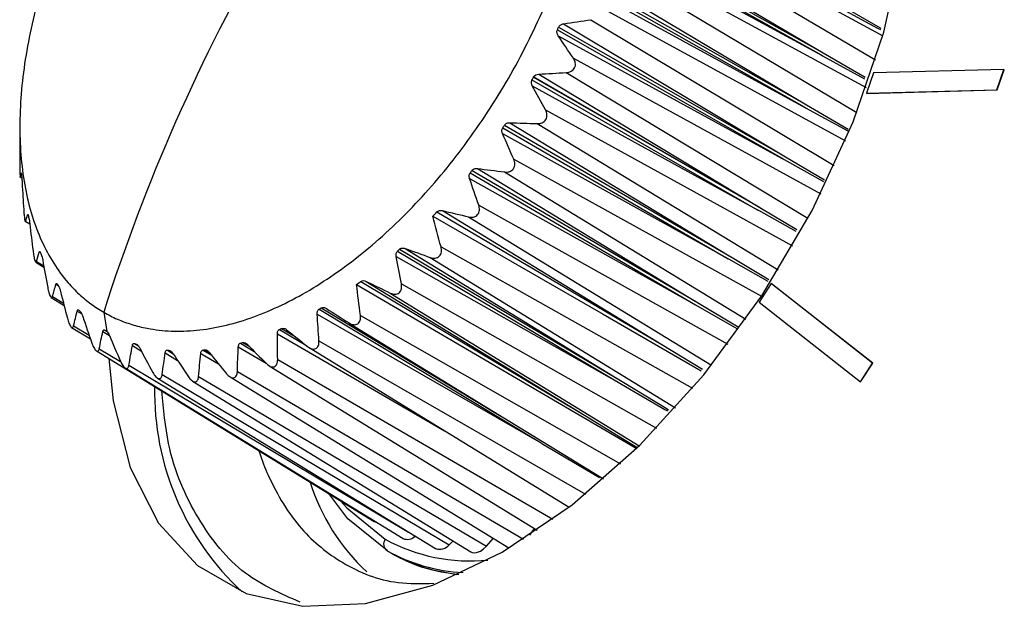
# Model space of a CAD drawing. Header units: millimetres. Extents: x 25 to 1229, y -261 to 1180.
# Tile 46 of 224: x 800 to 822, y 45 to 59. Entities that reach past the tile are written whole.
import ezdxf

# ---------------------------------------------------------------- set-up
doc = ezdxf.new("R2010")
doc.units = ezdxf.units.MM

msp = doc.modelspace()

# ---------------------------------------------------------------- linework, layer by layer
at = {"color": 7, "linetype": 'Continuous', "lineweight": 25}
for p, q in [((813.928, 61.279), (819.6, 58.2)), ((813.856, 60.955), (819.436, 57.657)), ((813.17, 60.681), (818.262, 57.816)), ((813.267, 60.769), (818.262, 57.816)), ((813.153, 60.619), (818.217, 57.769)), ((813.194, 60.501), (818.147, 57.806)), ((813.621, 60.087), (819.227, 57.037)), ((813.517, 59.758), (819.02, 56.482)), ((812.808, 59.535), (817.894, 56.651)), ((812.913, 59.617), (817.894, 56.651)), ((812.786, 59.473), (817.84, 56.605)), ((812.815, 59.347), (817.789, 56.633)), ((813.2, 58.886), (818.761, 55.85)), ((812.453, 58.466), (817.419, 55.49)), ((813.066, 58.558), (818.513, 55.293)), ((812.313, 58.33), (817.366, 55.442)), ((812.331, 58.2), (817.333, 55.459)), ((812.342, 58.392), (817.419, 55.49)), ((818.147, 57.806), (818.246, 57.753)), ((818.217, 57.769), (818.246, 57.753)), ((818.262, 57.816), (818.263, 57.816)), ((818.262, 57.816), (818.263, 57.816)), ((818.263, 57.816), (819.203, 57.274)), ((812.672, 57.696), (818.209, 54.662)), ((818.246, 57.753), (819.19, 57.234)), ((811.895, 57.338), (816.848, 54.352)), ((812.511, 57.376), (817.924, 54.112)), ((819.395, 57.367), (819.236, 56.914)), ((822.313, 57.444), (819.395, 57.367)), ((822.154, 56.99), (822.313, 57.444)), ((822.161, 56.986), (822.32, 57.439)), ((822.313, 57.444), (822.32, 57.439)), ((811.745, 57.213), (816.802, 54.298)), ((811.778, 57.273), (816.848, 54.352)), ((816.848, 54.352), (811.781, 57.277)), ((811.752, 57.08), (816.791, 54.304)), ((819.236, 56.914), (822.154, 56.99)), ((819.236, 56.914), (819.243, 56.909)), ((819.243, 56.909), (822.161, 56.986)), ((822.154, 56.99), (822.161, 56.986)), ((812.047, 56.54), (817.579, 53.493)), ((817.789, 56.633), (817.872, 56.587)), ((817.84, 56.605), (817.872, 56.587)), ((817.872, 56.587), (818.814, 56.067)), ((817.894, 56.651), (817.895, 56.651)), ((817.894, 56.651), (817.895, 56.651)), ((817.895, 56.651), (818.827, 56.108)), ((800.279, 56.229), (800.276, 55.932)), ((811.249, 56.252), (816.161, 53.275)), ((811.861, 56.233), (817.26, 52.96)), ((811.087, 56.007), (816.129, 53.213)), ((811.091, 56.141), (816.137, 53.208)), ((811.128, 56.198), (816.174, 53.267)), ((800.276, 55.932), (800.276, 55.9)), ((811.336, 55.438), (816.881, 52.366)), ((817.333, 55.459), (817.392, 55.427)), ((817.366, 55.442), (817.392, 55.427)), ((817.392, 55.427), (818.272, 54.937)), ((817.419, 55.49), (817.42, 55.489)), ((817.419, 55.49), (817.42, 55.489)), ((817.42, 55.489), (818.294, 54.977)), ((810.362, 55.133), (815.406, 52.178)), ((810.403, 55.186), (815.43, 52.243)), ((810.526, 55.228), (815.402, 52.26)), ((811.128, 55.149), (816.535, 51.858)), ((800.288, 55.039), (800.322, 55.018)), ((810.348, 55), (815.406, 52.178)), ((809.616, 54.255), (814.649, 51.285)), ((809.74, 54.284), (814.649, 51.285)), ((810.552, 54.41), (816.129, 51.298)), ((816.791, 54.304), (816.814, 54.291)), ((816.802, 54.298), (816.814, 54.291)), ((816.814, 54.291), (817.651, 53.822)), ((816.848, 54.352), (817.674, 53.863)), ((800.409, 54.043), (800.5, 53.987)), ((810.326, 54.143), (815.762, 50.823)), ((808.735, 53.38), (813.752, 50.396)), ((808.781, 53.422), (813.765, 50.46)), ((808.904, 53.437), (813.654, 50.528)), ((809.708, 53.473), (815.34, 50.309)), ((800.636, 53.13), (800.819, 53.017)), ((800.652, 53.145), (800.813, 53.047)), ((808.704, 53.255), (813.752, 50.396)), ((809.469, 53.235), (814.959, 49.872)), ((816.129, 53.213), (816.148, 53.202)), ((816.137, 53.208), (816.148, 53.202)), ((816.148, 53.202), (817.029, 52.704)), ((816.161, 53.275), (816.187, 53.26)), ((816.174, 53.267), (816.187, 53.26)), ((816.187, 53.26), (817.051, 52.744)), ((807.913, 52.701), (812.918, 49.706)), ((808.034, 52.701), (812.918, 49.706)), ((801.085, 52.633), (801.141, 52.599)), ((808.82, 52.645), (814.532, 49.411)), ((817.101, 52.65), (816.828, 52.233)), ((819.37, 50.87), (817.101, 52.65)), ((817.101, 52.65), (817.109, 52.646)), ((819.377, 50.866), (817.109, 52.646)), ((800.983, 52.337), (801.269, 52.162)), ((801.012, 52.362), (801.255, 52.214)), ((808.571, 52.439), (814.146, 49.02)), ((815.402, 52.26), (815.45, 52.231)), ((801.563, 52.036), (801.665, 51.974)), ((806.979, 52.078), (811.948, 49.085)), ((807.028, 52.106), (811.048, 49.685)), ((815.406, 52.178), (815.408, 52.177)), ((815.406, 52.178), (815.408, 52.177)), ((815.408, 52.177), (816.334, 51.649)), ((815.43, 52.243), (815.45, 52.231)), ((815.45, 52.231), (816.362, 51.683)), ((816.828, 52.233), (819.097, 50.453)), ((802.156, 52.01), (802.225, 51.582)), ((806.936, 51.968), (811.958, 49.079)), ((807.904, 51.94), (813.725, 48.618)), ((801.438, 51.671), (801.858, 51.413)), ((801.483, 51.708), (801.829, 51.499)), ((802.182, 51.608), (802.224, 51.583)), ((806.092, 51.626), (806.695, 51.262)), ((806.14, 51.647), (806.441, 51.465)), ((807.654, 51.768), (813.345, 48.277)), ((802.137, 51.577), (802.284, 51.488)), ((806.045, 51.527), (809.789, 49.355)), ((806.975, 51.371), (812.943, 47.938)), ((802.056, 51.194), (802.535, 50.906)), ((802.797, 51.262), (802.999, 51.141)), ((802.845, 51.309), (802.933, 51.255)), ((802.884, 51.297), (802.908, 51.282)), ((803.582, 51.16), (803.714, 51.079)), ((803.624, 51.156), (803.681, 51.121)), ((804.378, 51.163), (804.57, 51.046)), ((804.423, 51.168), (804.519, 51.109)), ((805.17, 51.232), (805.792, 50.868)), ((805.22, 51.32), (805.525, 51.134)), ((805.267, 51.333), (805.419, 51.24)), ((806.754, 51.217), (812.575, 47.646)), ((814.649, 51.285), (815.563, 50.732)), ((801.992, 51.143), (808.215, 47.325)), ((803.531, 51.098), (803.811, 50.932)), ((804.327, 51.088), (804.728, 50.852)), ((806.051, 50.949), (812.211, 47.376)), ((802.636, 50.763), (808.859, 46.945)), ((802.722, 50.828), (808.977, 47.09)), ((805.859, 50.813), (811.861, 47.131)), ((819.097, 50.453), (819.37, 50.87)), ((819.104, 50.449), (819.377, 50.866)), ((819.37, 50.87), (819.377, 50.866)), ((803.359, 50.537), (809.584, 46.717)), ((803.468, 50.619), (809.893, 46.806)), ((804.282, 50.569), (810.724, 46.773)), ((804.985, 50.562), (811.225, 46.733)), ((805.148, 50.68), (811.558, 46.932)), ((813.654, 50.528), (813.801, 50.438)), ((804.145, 50.47), (810.378, 46.646)), ((813.752, 50.396), (813.753, 50.396)), ((813.752, 50.396), (813.753, 50.396)), ((813.765, 50.46), (813.801, 50.438)), ((819.097, 50.453), (819.104, 50.449)), ((811.948, 49.085), (811.969, 49.073)), ((811.958, 49.079), (811.969, 49.073)), ((811.695, 47.021), (811.804, 47.165)), ((809.893, 46.806), (809.982, 46.889)), ((810.724, 46.773), (810.878, 46.946)), ((808.499, 46.672), (808.599, 46.615)), ((811.225, 46.733), (811.231, 46.73))]:
    msp.add_line(p, q, dxfattribs=at)
at = {"color": 7, "linetype": 'Continuous', "lineweight": 25, "flags": 128}
for points in [[(811.08, 46.642), (812.642, 47.698), (814.161, 49.035), (815.591, 50.611), (816.889, 52.379), (818.015, 54.285), (818.936, 56.27), (819.622, 58.276), (820.054, 60.24), (820.217, 62.104), (820.108, 63.81), (819.729, 65.307), (819.092, 66.548), (818.217, 67.498), (817.129, 68.126), (815.863, 68.413), (814.456, 68.351), (812.951, 67.942), (812.67, 67.831)], [(818.507, 58.902), (819.482, 58.37), (819.545, 58.336)], [(818.518, 58.963), (819.489, 58.408), (819.556, 58.37)], [(809.528, 54.16), (813.34, 51.964), (815.536, 50.7)], [(807.818, 52.631), (811.612, 50.407), (814.076, 48.963)], [(802.271, 50.972), (802.366, 50.03), (802.745, 48.533), (803.381, 47.291), (804.257, 46.342), (805.344, 45.714), (806.611, 45.427), (808.018, 45.489), (809.523, 45.898), (811.08, 46.642)], [(813.753, 50.396), (814.721, 49.834), (814.779, 49.8)], [(813.801, 50.438), (814.751, 49.861), (814.803, 49.828)], [(812.918, 49.706), (813.865, 49.127), (814.095, 48.987)], [(811.969, 49.073), (812.931, 48.504), (813.257, 48.311)], [(808.499, 46.673), (807.622, 47.386), (807.196, 47.95)], [(807.459, 47.789), (807.597, 47.628), (808.458, 46.928)], [(808.215, 47.325), (808.253, 47.309), (808.272, 47.305)], [(810.378, 46.646), (810.405, 46.634), (810.462, 46.624), (810.525, 46.635), (810.593, 46.664), (810.66, 46.711), (810.724, 46.773)]]:
    msp.add_lwpolyline(points, dxfattribs=at)
at = {"color": 7, "linetype": 'Continuous', "lineweight": 25}
for centre, radius, start, end in [((842.376, 39.242), 42.198, 149.9717, 162.3884), ((809.382, 50.226), 6.087, 178.8984, 227.348), ((811.223, 49.608), 4.661, 197.4906, 227.04), ((808.954, 47.167), 0.242, 246.8809, 316.0327), ((808.608, 46.821), 0.184, 144.8149, 233.6488), ((810.361, 50.409), 3.968, 241.3335, 275.7033), ((809.677, 46.977), 0.275, 250.3736, 321.5781), ((810.37, 49.993), 3.811, 240.5919, 267.5181), ((810.456, 49.899), 3.773, 240.5, 264.7477)]:
    msp.add_arc(centre, radius, start, end, dxfattribs=at)
for points, knots in [([(811.216, 67.712), (811.167, 67.74), (811.067, 67.795), (810.912, 67.867), (810.753, 67.932), (810.589, 67.987), (810.421, 68.034), (810.134, 68.098), (809.713, 68.147), (809.143, 68.129), (808.551, 68.032), (807.736, 67.797), (806.685, 67.31), (805.423, 66.437), (804.212, 65.312), (803.097, 63.978), (802.122, 62.488), (801.321, 60.896), (800.726, 59.265), (800.36, 57.656), (800.237, 56.132), (800.341, 54.981), (800.545, 54.159), (800.757, 53.598), (801.027, 53.095), (801.315, 52.706), (801.601, 52.412), (801.865, 52.19), (802.059, 52.07), (802.156, 52.01)], [0, 0, 0, 0, 0.0104178, 0.0208114, 0.031191, 0.0415671, 0.05195, 0.06235, 0.0937386, 0.1250392, 0.1562971, 0.1874382, 0.2501457, 0.3128417, 0.3754258, 0.4377556, 0.5003664, 0.5626181, 0.6252168, 0.6875796, 0.7500305, 0.8125883, 0.8437017, 0.8749353, 0.9062388, 0.9376336, 0.9584212, 0.9791824, 1, 1, 1, 1]), ([(802.156, 52.01), (802.206, 51.982), (802.306, 51.926), (802.462, 51.854), (802.622, 51.789), (802.786, 51.733), (802.955, 51.686), (803.243, 51.623), (803.663, 51.575), (804.233, 51.593), (804.825, 51.69), (805.639, 51.926), (806.687, 52.412), (807.945, 53.283), (809.154, 54.404), (810.269, 55.737), (811.246, 57.228), (812.047, 58.819), (812.643, 60.451), (813.01, 62.059), (813.134, 63.584), (813.031, 64.736), (812.828, 65.559), (812.616, 66.121), (812.347, 66.623), (812.059, 67.012), (811.774, 67.307), (811.508, 67.53), (811.314, 67.651), (811.216, 67.712)], [0, 0, 0, 0, 0.01047, 0.020915, 0.031346, 0.041774, 0.052208, 0.06266, 0.093979, 0.125211, 0.156488, 0.187649, 0.250264, 0.312526, 0.375144, 0.437498, 0.499982, 0.562537, 0.62483, 0.687463, 0.749742, 0.812317, 0.84352, 0.874844, 0.906028, 0.937304, 0.958201, 0.979072, 1, 1, 1, 1]), ([(812.342, 58.392), (812.345, 58.399), (812.352, 58.412), (812.368, 58.429), (812.39, 58.445), (812.418, 58.459), (812.441, 58.464), (812.453, 58.466)], [0, 0, 0, 0, 0.162854, 0.327357, 0.50047, 0.741476, 1, 1, 1, 1]), ([(812.331, 58.2), (812.325, 58.21), (812.314, 58.23), (812.304, 58.264), (812.302, 58.298), (812.31, 58.32), (812.313, 58.33)], [0, 0, 0, 0, 0.257474, 0.505339, 0.760765, 1, 1, 1, 1]), ([(812.511, 57.376), (812.53, 57.378), (812.568, 57.382), (812.638, 57.409), (812.712, 57.477), (812.723, 57.576), (812.702, 57.648), (812.682, 57.68), (812.672, 57.696)], [0, 0, 0, 0, 0.130205, 0.251725, 0.499443, 0.748095, 0.869676, 1, 1, 1, 1]), ([(811.752, 57.08), (811.747, 57.091), (811.737, 57.112), (811.73, 57.146), (811.731, 57.181), (811.74, 57.203), (811.745, 57.213)], [0, 0, 0, 0, 0.258713, 0.500277, 0.755898, 1, 1, 1, 1]), ([(811.861, 56.233), (811.88, 56.233), (811.918, 56.234), (811.99, 56.254), (812.068, 56.316), (812.087, 56.415), (812.072, 56.489), (812.056, 56.523), (812.047, 56.54)], [0, 0, 0, 0, 0.1296449, 0.2506413, 0.4989874, 0.7479906, 0.8695967, 1, 1, 1, 1]), ([(811.128, 56.198), (811.133, 56.204), (811.142, 56.216), (811.16, 56.231), (811.184, 56.243), (811.214, 56.251), (811.237, 56.252), (811.249, 56.252)], [0, 0, 0, 0, 0.162953, 0.327431, 0.500466, 0.741547, 1, 1, 1, 1]), ([(811.087, 56.007), (811.083, 56.018), (811.074, 56.04), (811.071, 56.075), (811.074, 56.11), (811.085, 56.131), (811.091, 56.141)], [0, 0, 0, 0, 0.258382, 0.499499, 0.755609, 1, 1, 1, 1]), ([(811.128, 55.149), (811.147, 55.147), (811.184, 55.144), (811.257, 55.157), (811.339, 55.211), (811.366, 55.309), (811.357, 55.384), (811.343, 55.42), (811.336, 55.438)], [0, 0, 0, 0, 0.129636, 0.250582, 0.498953, 0.748014, 0.869586, 1, 1, 1, 1]), ([(800.276, 55.326), (800.276, 55.308), (800.277, 55.272), (800.278, 55.196), (800.28, 55.099), (800.284, 55.046), (800.286, 55.033), (800.287, 55.037), (800.288, 55.039)], [0, 0, 0, 0, 0.1302184, 0.251494, 0.5000555, 0.7486844, 0.8698428, 1, 1, 1, 1]), ([(800.307, 55.127), (800.307, 55.128), (800.308, 55.13), (800.31, 55.124), (800.312, 55.111), (800.314, 55.095), (800.315, 55.086)], [0, 0, 0, 0, 0.2587972, 0.4996493, 0.7559768, 1, 1, 1, 1]), ([(810.348, 55), (810.345, 55.012), (810.338, 55.034), (810.337, 55.069), (810.343, 55.104), (810.356, 55.124), (810.362, 55.133)], [0, 0, 0, 0, 0.258479, 0.499539, 0.755692, 1, 1, 1, 1]), ([(810.403, 55.186), (810.408, 55.191), (810.418, 55.202), (810.437, 55.215), (810.462, 55.225), (810.492, 55.231), (810.515, 55.229), (810.526, 55.228)], [0, 0, 0, 0, 0.159781, 0.322625, 0.495406, 0.741799, 1, 1, 1, 1]), ([(800.32, 55.034), (800.322, 55.016), (800.324, 54.993), (800.328, 54.947), (800.329, 54.923), (800.33, 54.901)], [0, 0, 0, 0, 0.5, 0.5, 1, 1, 1, 1]), ([(800.364, 54.307), (800.365, 54.287), (800.367, 54.251), (800.374, 54.175), (800.386, 54.081), (800.398, 54.037), (800.405, 54.032), (800.408, 54.039), (800.409, 54.043)], [0, 0, 0, 0, 0.130223, 0.251475, 0.500013, 0.74862, 0.869794, 1, 1, 1, 1]), ([(810.326, 54.143), (810.345, 54.14), (810.381, 54.133), (810.454, 54.139), (810.539, 54.184), (810.571, 54.278), (810.568, 54.354), (810.558, 54.391), (810.552, 54.41)], [0, 0, 0, 0, 0.130106, 0.251416, 0.499974, 0.748638, 0.869899, 1, 1, 1, 1]), ([(800.452, 54.192), (800.453, 54.194), (800.455, 54.199), (800.459, 54.197), (800.464, 54.187), (800.467, 54.172), (800.469, 54.165)], [0, 0, 0, 0, 0.258784, 0.499608, 0.755975, 1, 1, 1, 1]), ([(800.573, 53.381), (800.576, 53.361), (800.581, 53.324), (800.593, 53.249), (800.614, 53.16), (800.634, 53.126), (800.646, 53.129), (800.65, 53.14), (800.652, 53.145)], [0, 0, 0, 0, 0.13023, 0.251464, 0.500001, 0.748609, 0.869776, 1, 1, 1, 1]), ([(800.713, 53.356), (800.714, 53.359), (800.717, 53.366), (800.723, 53.368), (800.73, 53.362), (800.736, 53.349), (800.739, 53.343)], [0, 0, 0, 0, 0.258763, 0.499567, 0.755965, 1, 1, 1, 1]), ([(808.704, 53.255), (808.702, 53.266), (808.699, 53.289), (808.703, 53.324), (808.713, 53.356), (808.728, 53.372), (808.735, 53.38)], [0, 0, 0, 0, 0.25865, 0.499611, 0.755839, 1, 1, 1, 1]), ([(808.781, 53.422), (808.787, 53.426), (808.797, 53.435), (808.817, 53.442), (808.842, 53.447), (808.872, 53.446), (808.894, 53.44), (808.904, 53.437)], [0, 0, 0, 0, 0.158602, 0.321321, 0.495048, 0.742811, 1, 1, 1, 1]), ([(809.469, 53.235), (809.487, 53.229), (809.522, 53.219), (809.593, 53.217), (809.68, 53.252), (809.718, 53.341), (809.72, 53.416), (809.712, 53.454), (809.708, 53.473)], [0, 0, 0, 0, 0.1301382, 0.2514366, 0.4999856, 0.7486374, 0.8698767, 1, 1, 1, 1]), ([(807.913, 52.701), (807.93, 52.714), (807.95, 52.719), (807.993, 52.718), (808.014, 52.711), (808.034, 52.701)], [0, 0, 0, 0, 0.5, 0.5, 1, 1, 1, 1]), ([(800.902, 52.565), (800.906, 52.545), (800.913, 52.508), (800.927, 52.453), (800.944, 52.402), (800.962, 52.362), (800.979, 52.338), (800.993, 52.332), (801.004, 52.34), (801.009, 52.355), (801.012, 52.362)], [0, 0, 0, 0, 0.128902, 0.248917, 0.377124, 0.498909, 0.621051, 0.749656, 0.870297, 1, 1, 1, 1]), ([(801.085, 52.633), (801.087, 52.638), (801.09, 52.647), (801.098, 52.652), (801.107, 52.65), (801.115, 52.64), (801.119, 52.635)], [0, 0, 0, 0, 0.258733, 0.499524, 0.755946, 1, 1, 1, 1]), ([(801.143, 52.6), (801.145, 52.595), (801.151, 52.587), (801.159, 52.569), (801.168, 52.546), (801.178, 52.517), (801.184, 52.494), (801.188, 52.482)], [0, 0, 0, 0, 0.158926, 0.32149, 0.494685, 0.741739, 1, 1, 1, 1]), ([(808.571, 52.439), (808.589, 52.432), (808.622, 52.417), (808.692, 52.407), (808.778, 52.432), (808.822, 52.515), (808.828, 52.588), (808.823, 52.625), (808.82, 52.645)], [0, 0, 0, 0, 0.130169, 0.251458, 0.499996, 0.748637, 0.869856, 1, 1, 1, 1]), ([(801.563, 52.036), (801.565, 52.042), (801.568, 52.053), (801.577, 52.063), (801.588, 52.065), (801.598, 52.057), (801.603, 52.053)], [0, 0, 0, 0, 0.25869, 0.499479, 0.755916, 1, 1, 1, 1]), ([(806.936, 51.968), (806.936, 51.98), (806.935, 52.002), (806.943, 52.033), (806.956, 52.06), (806.972, 52.072), (806.979, 52.078)], [0, 0, 0, 0, 0.258797, 0.499681, 0.755966, 1, 1, 1, 1]), ([(807.028, 52.106), (807.044, 52.116), (807.065, 52.119), (807.105, 52.112), (807.126, 52.103), (807.144, 52.091)], [0, 0, 0, 0, 0.5, 0.5, 1, 1, 1, 1]), ([(801.343, 51.874), (801.348, 51.855), (801.359, 51.818), (801.378, 51.765), (801.399, 51.718), (801.422, 51.683), (801.443, 51.665), (801.461, 51.665), (801.475, 51.68), (801.48, 51.698), (801.483, 51.708)], [0, 0, 0, 0, 0.1289582, 0.2490088, 0.3772191, 0.4990019, 0.6211156, 0.7497146, 0.8703226, 1, 1, 1, 1]), ([(801.632, 52.025), (801.635, 52.022), (801.642, 52.015), (801.652, 51.999), (801.664, 51.978), (801.677, 51.95), (801.684, 51.928), (801.688, 51.916)], [0, 0, 0, 0, 0.1627726, 0.3272567, 0.5006848, 0.7413586, 1, 1, 1, 1]), ([(807.65, 51.77), (807.666, 51.761), (807.698, 51.743), (807.765, 51.725), (807.85, 51.738), (807.897, 51.814), (807.908, 51.884), (807.905, 51.921), (807.904, 51.94)], [0, 0, 0, 0, 0.130199, 0.251478, 0.500007, 0.748636, 0.869836, 1, 1, 1, 1]), ([(802.137, 51.577), (802.139, 51.584), (802.142, 51.597), (802.152, 51.61), (802.165, 51.616), (802.176, 51.611), (802.182, 51.608)], [0, 0, 0, 0, 0.258633, 0.499431, 0.755871, 1, 1, 1, 1]), ([(802.217, 51.588), (802.218, 51.587), (802.221, 51.585), (802.224, 51.583), (802.225, 51.582)], [0, 0, 0, 0, 0.504181, 1, 1, 1, 1]), ([(806.045, 51.527), (806.045, 51.538), (806.046, 51.56), (806.055, 51.588), (806.069, 51.613), (806.085, 51.622), (806.092, 51.626)], [0, 0, 0, 0, 0.257947, 0.504818, 0.760388, 1, 1, 1, 1]), ([(806.14, 51.647), (806.156, 51.654), (806.176, 51.654), (806.215, 51.642), (806.234, 51.631), (806.252, 51.617)], [0, 0, 0, 0, 0.5, 0.5, 1, 1, 1, 1]), ([(806.721, 51.241), (806.736, 51.23), (806.765, 51.208), (806.829, 51.182), (806.912, 51.183), (806.962, 51.25), (806.976, 51.316), (806.975, 51.353), (806.975, 51.371)], [0, 0, 0, 0, 0.129966, 0.251016, 0.49959, 0.748386, 0.869685, 1, 1, 1, 1]), ([(801.89, 51.32), (801.896, 51.301), (801.909, 51.265), (801.933, 51.215), (801.96, 51.173), (801.987, 51.144), (802.013, 51.132), (802.033, 51.14), (802.048, 51.16), (802.053, 51.182), (802.056, 51.194)], [0, 0, 0, 0, 0.1290348, 0.2491445, 0.3773668, 0.4991646, 0.6212667, 0.7498738, 0.8704054, 1, 1, 1, 1]), ([(802.797, 51.262), (802.799, 51.27), (802.802, 51.285), (802.813, 51.302), (802.827, 51.312), (802.839, 51.31), (802.845, 51.309)], [0, 0, 0, 0, 0.258159, 0.505596, 0.761085, 1, 1, 1, 1]), ([(802.884, 51.297), (802.888, 51.295), (802.897, 51.292), (802.911, 51.281), (802.927, 51.264), (802.945, 51.241), (802.956, 51.221), (802.962, 51.21)], [0, 0, 0, 0, 0.162534, 0.326951, 0.500455, 0.741065, 1, 1, 1, 1]), ([(803.531, 51.098), (803.533, 51.107), (803.536, 51.124), (803.547, 51.145), (803.561, 51.159), (803.575, 51.159), (803.582, 51.16)], [0, 0, 0, 0, 0.258678, 0.499475, 0.755774, 1, 1, 1, 1]), ([(803.624, 51.156), (803.629, 51.155), (803.638, 51.153), (803.654, 51.145), (803.672, 51.131), (803.692, 51.111), (803.705, 51.092), (803.712, 51.082)], [0, 0, 0, 0, 0.162529, 0.326935, 0.500412, 0.741045, 1, 1, 1, 1]), ([(804.327, 51.088), (804.328, 51.098), (804.331, 51.117), (804.342, 51.14), (804.357, 51.158), (804.371, 51.162), (804.378, 51.163)], [0, 0, 0, 0, 0.257333, 0.5039, 0.76011, 1, 1, 1, 1]), ([(804.423, 51.168), (804.428, 51.168), (804.438, 51.168), (804.455, 51.163), (804.475, 51.152), (804.497, 51.134), (804.512, 51.117), (804.52, 51.108)], [0, 0, 0, 0, 0.162532, 0.326927, 0.500367, 0.741033, 1, 1, 1, 1]), ([(805.17, 51.232), (805.171, 51.242), (805.173, 51.263), (805.183, 51.289), (805.198, 51.31), (805.213, 51.317), (805.22, 51.32)], [0, 0, 0, 0, 0.257061, 0.504599, 0.760994, 1, 1, 1, 1]), ([(805.267, 51.333), (805.283, 51.337), (805.302, 51.334), (805.338, 51.317), (805.356, 51.303), (805.372, 51.287)], [0, 0, 0, 0, 0.5, 0.5, 1, 1, 1, 1]), ([(805.801, 50.859), (805.815, 50.847), (805.842, 50.822), (805.901, 50.787), (805.981, 50.777), (806.032, 50.834), (806.049, 50.896), (806.05, 50.931), (806.051, 50.949)], [0, 0, 0, 0, 0.130394, 0.251784, 0.49941, 0.748017, 0.869471, 1, 1, 1, 1]), ([(802.531, 50.913), (802.539, 50.895), (802.555, 50.861), (802.584, 50.814), (802.615, 50.776), (802.647, 50.754), (802.676, 50.749), (802.698, 50.763), (802.714, 50.79), (802.719, 50.815), (802.722, 50.828)], [0, 0, 0, 0, 0.129355, 0.249737, 0.37778, 0.499436, 0.621343, 0.749745, 0.870336, 1, 1, 1, 1]), ([(803.257, 50.661), (803.266, 50.644), (803.285, 50.611), (803.329, 50.555), (803.392, 50.51), (803.44, 50.534), (803.461, 50.576), (803.466, 50.604), (803.468, 50.619)], [0, 0, 0, 0, 0.130194, 0.251364, 0.499663, 0.748252, 0.86957, 1, 1, 1, 1]), ([(804.053, 50.567), (804.064, 50.551), (804.086, 50.521), (804.135, 50.472), (804.205, 50.438), (804.255, 50.473), (804.276, 50.522), (804.28, 50.553), (804.282, 50.569)], [0, 0, 0, 0, 0.130359, 0.25168, 0.499415, 0.748023, 0.869453, 1, 1, 1, 1]), ([(804.906, 50.633), (804.919, 50.619), (804.943, 50.591), (804.998, 50.549), (805.073, 50.527), (805.124, 50.574), (805.144, 50.63), (805.146, 50.663), (805.148, 50.68)], [0, 0, 0, 0, 0.130178, 0.251362, 0.49967, 0.748267, 0.869594, 1, 1, 1, 1]), ([(806.551, 45.522), (806.124, 45.707), (805.213, 46.103), (804.229, 47.347), (803.597, 48.747), (803.496, 49.842), (803.46, 50.242)], [0, 0, 0, 0, 0.256382, 0.545839, 0.833984, 1, 1, 1, 1]), ([(805.635, 48.908), (805.639, 48.896), (805.69, 48.699), (805.957, 48.06), (806.512, 47.133), (807.511, 46.337), (808.522, 45.918), (809.277, 45.937), (809.548, 45.943)], [0, 0, 0, 0, 0.005923, 0.099506, 0.360074, 0.596236, 0.855045, 1, 1, 1, 1]), ([(808.599, 46.615), (808.781, 46.518), (809.233, 46.279), (809.754, 46.193), (810.064, 46.142)], [0, 0, 0, 0, 0.404442, 1, 1, 1, 1])]:
    msp.add_open_spline(points, degree=3, knots=knots, dxfattribs=at)
for points in [[(812.453, 58.466), (812.657, 58.498), (812.862, 58.528), (813.066, 58.558)], [(812.313, 58.33), (812.323, 58.351), (812.332, 58.371), (812.342, 58.392)], [(812.672, 57.696), (812.558, 57.864), (812.444, 58.032), (812.331, 58.2)], [(811.781, 57.277), (811.804, 57.315), (811.85, 57.335), (811.895, 57.338)], [(811.895, 57.338), (812.1, 57.351), (812.305, 57.364), (812.511, 57.376)], [(811.745, 57.213), (811.756, 57.233), (811.767, 57.253), (811.778, 57.273)], [(811.778, 57.273), (811.779, 57.274), (811.78, 57.276), (811.781, 57.277)], [(812.047, 56.54), (811.948, 56.72), (811.849, 56.9), (811.752, 57.08)], [(811.249, 56.252), (811.453, 56.246), (811.657, 56.24), (811.861, 56.233)], [(811.336, 55.438), (811.252, 55.627), (811.169, 55.817), (811.087, 56.007)], [(811.091, 56.141), (811.103, 56.16), (811.116, 56.179), (811.128, 56.198)], [(800.276, 55.9), (800.275, 55.708), (800.275, 55.517), (800.276, 55.326)], [(800.288, 55.039), (800.293, 55.069), (800.299, 55.098), (800.307, 55.127)], [(810.362, 55.133), (810.376, 55.151), (810.39, 55.168), (810.403, 55.186)], [(810.526, 55.228), (810.727, 55.202), (810.928, 55.176), (811.128, 55.149)], [(800.315, 55.086), (800.317, 55.069), (800.319, 55.052), (800.32, 55.034)], [(800.33, 54.901), (800.34, 54.702), (800.351, 54.504), (800.364, 54.307)], [(810.552, 54.41), (810.483, 54.606), (810.415, 54.803), (810.348, 55)], [(809.528, 54.16), (809.557, 54.191), (809.587, 54.223), (809.616, 54.255)], [(809.616, 54.255), (809.647, 54.288), (809.697, 54.294), (809.74, 54.284)], [(809.74, 54.284), (809.935, 54.238), (810.131, 54.191), (810.326, 54.143)], [(800.409, 54.043), (800.422, 54.093), (800.436, 54.143), (800.452, 54.192)], [(800.469, 54.165), (800.473, 54.149), (800.477, 54.133), (800.481, 54.118)], [(800.481, 54.118), (800.489, 54.085), (800.497, 54.033), (800.502, 53.988)], [(809.708, 53.473), (809.647, 53.701), (809.587, 53.93), (809.528, 54.16)], [(800.502, 53.988), (800.525, 53.785), (800.548, 53.583), (800.573, 53.381)], [(800.652, 53.145), (800.671, 53.216), (800.691, 53.286), (800.713, 53.356)], [(808.735, 53.38), (808.75, 53.394), (808.766, 53.408), (808.781, 53.422)], [(808.904, 53.437), (809.092, 53.37), (809.28, 53.302), (809.469, 53.235)], [(800.739, 53.343), (800.745, 53.329), (800.751, 53.315), (800.757, 53.301)], [(800.757, 53.301), (800.769, 53.273), (800.782, 53.222), (800.79, 53.176)], [(800.79, 53.176), (800.826, 52.972), (800.863, 52.768), (800.902, 52.565)], [(808.82, 52.645), (808.78, 52.848), (808.741, 53.051), (808.704, 53.255)], [(807.818, 52.631), (807.85, 52.654), (807.881, 52.677), (807.913, 52.701)], [(808.034, 52.701), (808.213, 52.614), (808.392, 52.527), (808.571, 52.439)], [(801.012, 52.362), (801.035, 52.453), (801.059, 52.543), (801.085, 52.633)], [(801.119, 52.635), (801.127, 52.623), (801.135, 52.611), (801.143, 52.6)], [(801.188, 52.482), (801.238, 52.279), (801.29, 52.076), (801.343, 51.874)], [(807.904, 51.94), (807.873, 52.17), (807.845, 52.4), (807.818, 52.631)], [(801.483, 51.708), (801.508, 51.818), (801.535, 51.927), (801.563, 52.036)], [(801.603, 52.053), (801.613, 52.044), (801.622, 52.034), (801.632, 52.025)], [(806.979, 52.078), (806.995, 52.087), (807.011, 52.097), (807.028, 52.106)], [(807.144, 52.091), (807.313, 51.984), (807.481, 51.877), (807.65, 51.77)], [(801.688, 51.916), (801.754, 51.717), (801.822, 51.518), (801.89, 51.32)], [(806.975, 51.371), (806.961, 51.57), (806.948, 51.769), (806.936, 51.968)], [(802.182, 51.608), (802.193, 51.602), (802.204, 51.595), (802.216, 51.588)], [(806.092, 51.626), (806.108, 51.633), (806.124, 51.64), (806.14, 51.647)], [(806.252, 51.617), (806.408, 51.492), (806.564, 51.366), (806.721, 51.241)], [(802.056, 51.194), (802.082, 51.321), (802.108, 51.449), (802.137, 51.577)], [(802.225, 51.582), (802.246, 51.564), (802.267, 51.528), (802.283, 51.49)], [(802.283, 51.49), (802.365, 51.297), (802.448, 51.105), (802.531, 50.913)], [(806.051, 50.949), (806.048, 51.141), (806.045, 51.334), (806.045, 51.527)], [(802.722, 50.828), (802.746, 50.973), (802.77, 51.117), (802.797, 51.262)], [(802.845, 51.309), (802.858, 51.305), (802.871, 51.301), (802.884, 51.297)], [(802.962, 51.21), (803.059, 51.027), (803.158, 50.844), (803.257, 50.661)], [(803.582, 51.16), (803.596, 51.158), (803.61, 51.157), (803.624, 51.156)], [(804.378, 51.163), (804.393, 51.165), (804.408, 51.166), (804.423, 51.168)], [(805.148, 50.68), (805.154, 50.864), (805.161, 51.048), (805.17, 51.232)], [(805.22, 51.32), (805.235, 51.324), (805.251, 51.328), (805.267, 51.333)], [(805.372, 51.287), (805.514, 51.145), (805.657, 51.002), (805.801, 50.859)], [(803.468, 50.619), (803.488, 50.779), (803.509, 50.938), (803.531, 51.098)], [(803.712, 51.082), (803.825, 50.91), (803.939, 50.738), (804.053, 50.567)], [(804.282, 50.569), (804.296, 50.742), (804.31, 50.915), (804.327, 51.088)], [(804.52, 51.108), (804.648, 50.95), (804.777, 50.792), (804.906, 50.633)]]:
    msp.add_open_spline(points, degree=3, dxfattribs=at)

doc.saveas('drawing.dxf')
